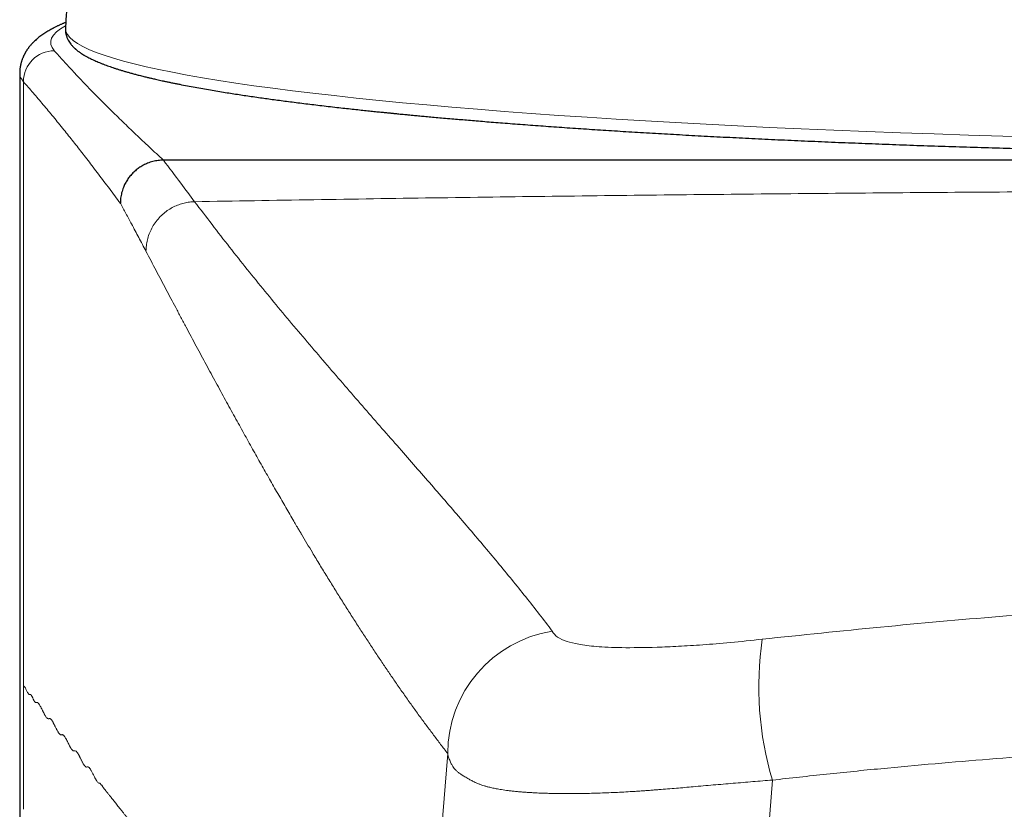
# Model space of a CAD drawing. Header units: millimetres. Extents: x 8 to 761, y 12 to 733.
# Tile 21 of 99: x 328 to 344, y 629 to 642. Entities that reach past the tile are written whole.
import ezdxf

# ---------------------------------------------------------------- set-up
doc = ezdxf.new("R2010")
doc.units = ezdxf.units.MM

msp = doc.modelspace()

# ---------------------------------------------------------------- linework, layer by layer
at = {"color": 7, "linetype": 'Continuous', "lineweight": 30}
for p, q in [((328.862, 641.864), (328.862, 641.864)), ((328.122, 641.135), (328.122, 542.993)), ((328.128, 641.134), (328.128, 641.135)), ((372.812, 639.73), (330.447, 639.73))]:
    msp.add_line(p, q, dxfattribs=at)
at = {"color": 252, "linetype": 'Continuous', "lineweight": 0}
for p, q in [((328.182, 640.999), (328.182, 631.217)), ((328.182, 629.231), (328.182, 631.217)), ((334.501, 623.229), (335.046, 630.134)), ((340.299, 629.703), (339.572, 620.492))]:
    msp.add_line(p, q, dxfattribs=at)
at = {"color": 252, "linetype": 'Continuous', "lineweight": 0, "flags": 128}
msp.add_lwpolyline([(328.862, 641.864), (328.862, 641.856), (328.869, 641.808), (328.893, 641.76), (328.932, 641.711), (328.986, 641.663), (329.056, 641.615), (329.142, 641.568), (329.243, 641.52), (329.359, 641.473), (329.491, 641.426), (329.637, 641.379), (329.799, 641.333), (329.976, 641.286), (330.167, 641.241), (330.374, 641.195), (330.595, 641.151), (330.83, 641.106), (331.079, 641.062), (331.343, 641.019), (331.621, 640.976), (331.912, 640.934), (332.217, 640.893), (332.535, 640.852), (332.866, 640.812), (333.21, 640.773), (333.566, 640.734), (333.935, 640.696), (334.317, 640.659), (334.71, 640.623), (335.114, 640.587), (335.53, 640.553), (335.957, 640.519), (336.395, 640.486), (336.843, 640.454), (337.301, 640.423), (337.769, 640.394), (338.247, 640.365), (338.733, 640.337), (339.229, 640.31), (339.733, 640.284), (340.245, 640.26), (340.765, 640.236), (341.293, 640.214), (341.828, 640.192), (342.369, 640.172), (342.916, 640.153), (343.47, 640.135), (344.029, 640.118), (344.594, 640.103)], dxfattribs=at)
at = {"color": 252, "linetype": 'Continuous', "lineweight": 0}
for centre, radius, start, end in [((328.684, 640.998), 0.502, 90.3654, 179.9504), ((337.055, 630.129), 2.009, 99.0609, 179.8714), ((345.36, 631.212), 5.281, 171.6103, 196.6041)]:
    msp.add_arc(centre, radius, start, end, dxfattribs=at)
msp.add_ellipse((351.629, 641.634), major_axis=(23.007, 0), ratio=0.080972, start_param=2.996889, end_param=3.213189, dxfattribs=at)
at = {"color": 7, "linetype": 'Continuous', "lineweight": 30}
for points, knots in [([(328.992, 643.36), (328.982, 643.275), (328.962, 643.1), (328.934, 642.834), (328.91, 642.562), (328.888, 642.29), (328.873, 642.057), (328.865, 641.915), (328.862, 641.864)], [0, 0, 0, 0, 0.171079, 0.352746, 0.534408, 0.716062, 0.897707, 1, 1, 1, 1]), ([(328.867, 641.958), (328.863, 641.956), (328.853, 641.952), (328.838, 641.946), (328.82, 641.938), (328.802, 641.93), (328.783, 641.922), (328.764, 641.913), (328.745, 641.904), (328.725, 641.895), (328.705, 641.885), (328.686, 641.875), (328.671, 641.867), (328.659, 641.861), (328.65, 641.856), (328.639, 641.851), (328.62, 641.84), (328.593, 641.825), (328.56, 641.805), (328.528, 641.785), (328.496, 641.764), (328.465, 641.742), (328.436, 641.72), (328.41, 641.699), (328.387, 641.679), (328.367, 641.66), (328.351, 641.645), (328.34, 641.635), (328.331, 641.625), (328.323, 641.617), (328.313, 641.605), (328.3, 641.591), (328.288, 641.577), (328.279, 641.565), (328.271, 641.555), (328.261, 641.543), (328.251, 641.528), (328.24, 641.513), (328.231, 641.499), (328.224, 641.487), (328.217, 641.476), (328.212, 641.466), (328.206, 641.456), (328.2, 641.445), (328.194, 641.434), (328.189, 641.422), (328.182, 641.408), (328.175, 641.392), (328.168, 641.374), (328.161, 641.356), (328.155, 641.34), (328.151, 641.327), (328.148, 641.316), (328.145, 641.306), (328.142, 641.295), (328.14, 641.283), (328.137, 641.272), (328.134, 641.259), (328.131, 641.243), (328.128, 641.223), (328.125, 641.197), (328.123, 641.167), (328.123, 641.146), (328.122, 641.134)], [0, 0, 0, 0, 0.010488, 0.028559, 0.045362, 0.062915, 0.081534, 0.101201, 0.120939, 0.140184, 0.162134, 0.18272, 0.201138, 0.210975, 0.220324, 0.231172, 0.243926, 0.28473, 0.320369, 0.35576, 0.39358, 0.430466, 0.467347, 0.495269, 0.524557, 0.554997, 0.569687, 0.583336, 0.59541, 0.605909, 0.614843, 0.635225, 0.65472, 0.66279, 0.673164, 0.685943, 0.701129, 0.716743, 0.730368, 0.741435, 0.750223, 0.758912, 0.767963, 0.777378, 0.786328, 0.795984, 0.807165, 0.819895, 0.834174, 0.84852, 0.860499, 0.870074, 0.877248, 0.883684, 0.891502, 0.900709, 0.907546, 0.915566, 0.926275, 0.939747, 0.956817, 0.976905, 1, 1, 1, 1]), ([(328.862, 641.864), (328.861, 641.857), (328.861, 641.844), (328.862, 641.825), (328.863, 641.809), (328.865, 641.796), (328.866, 641.785), (328.868, 641.776), (328.87, 641.768), (328.872, 641.761), (328.875, 641.747), (328.882, 641.726), (328.893, 641.698), (328.908, 641.667), (328.927, 641.637), (328.945, 641.611), (328.962, 641.591), (328.976, 641.575), (328.99, 641.56), (329.003, 641.547), (329.015, 641.536), (329.025, 641.527), (329.034, 641.519), (329.044, 641.511), (329.054, 641.503), (329.065, 641.494), (329.078, 641.485), (329.091, 641.475), (329.104, 641.466), (329.117, 641.457), (329.129, 641.45), (329.14, 641.443), (329.15, 641.436), (329.16, 641.43), (329.173, 641.423), (329.191, 641.412), (329.214, 641.4), (329.24, 641.386), (329.27, 641.371), (329.302, 641.355), (329.337, 641.339), (329.373, 641.323), (329.412, 641.307), (329.454, 641.29), (329.498, 641.273), (329.541, 641.257), (329.584, 641.242), (329.627, 641.227), (329.673, 641.212), (329.721, 641.197), (329.771, 641.181), (329.823, 641.166), (329.877, 641.151), (329.934, 641.135), (329.993, 641.119), (330.047, 641.105), (330.093, 641.093), (330.129, 641.084), (330.161, 641.076), (330.19, 641.069), (330.217, 641.063), (330.243, 641.056), (330.272, 641.05), (330.304, 641.042), (330.341, 641.034), (330.382, 641.025), (330.429, 641.014), (330.48, 641.003), (330.535, 640.992), (330.593, 640.98), (330.651, 640.968), (330.731, 640.952), (330.833, 640.932), (330.957, 640.909), (331.081, 640.887), (331.204, 640.865), (331.326, 640.845), (331.444, 640.826), (331.559, 640.808), (331.67, 640.79), (331.782, 640.774), (331.897, 640.757), (332.047, 640.735), (332.237, 640.709), (332.471, 640.678), (332.718, 640.647), (332.979, 640.615), (333.202, 640.589), (333.378, 640.57), (333.5, 640.556), (333.616, 640.544), (333.725, 640.532), (333.827, 640.521), (333.905, 640.513), (333.963, 640.508), (334, 640.504), (334.036, 640.5), (334.07, 640.497), (334.099, 640.494), (334.122, 640.492), (334.137, 640.49), (334.147, 640.489), (334.153, 640.488), (334.158, 640.488), (334.169, 640.487), (334.188, 640.485), (334.218, 640.482), (334.256, 640.478), (334.302, 640.474), (334.357, 640.469), (334.42, 640.463), (334.492, 640.456), (334.576, 640.448), (334.67, 640.439), (334.774, 640.43), (334.889, 640.419), (335.014, 640.408), (335.139, 640.397), (335.262, 640.387), (335.383, 640.377), (335.511, 640.366), (335.646, 640.355), (335.788, 640.343), (335.992, 640.327), (336.259, 640.307), (336.593, 640.282), (336.937, 640.258), (337.29, 640.234), (337.652, 640.21), (338.024, 640.187), (338.406, 640.164), (338.797, 640.142), (339.198, 640.12), (339.606, 640.099), (340.021, 640.078), (340.443, 640.058), (340.874, 640.039), (341.308, 640.02), (341.746, 640.003), (342.187, 639.986), (342.636, 639.969), (343.094, 639.954), (343.559, 639.939), (344.023, 639.925), (344.485, 639.912), (344.945, 639.9), (345.411, 639.889), (345.884, 639.878), (346.373, 639.868), (346.878, 639.859), (347.399, 639.85), (347.927, 639.843), (348.461, 639.836), (349.001, 639.831), (349.535, 639.826), (350.059, 639.823), (350.57, 639.82), (351.079, 639.819), (351.584, 639.818), (352.096, 639.819), (352.613, 639.82), (353.136, 639.822), (353.655, 639.826), (354.168, 639.83), (354.676, 639.835), (355.169, 639.841), (355.646, 639.847), (356.109, 639.855), (356.567, 639.862), (357.019, 639.871), (357.473, 639.88), (357.931, 639.891), (358.391, 639.902), (358.844, 639.914), (359.29, 639.927), (359.728, 639.94), (360.185, 639.954), (360.659, 639.971), (361.147, 639.988), (361.626, 640.007), (362.086, 640.026), (362.529, 640.045), (362.954, 640.065), (363.369, 640.085), (363.775, 640.105), (364.171, 640.126), (364.549, 640.147), (364.908, 640.168), (365.246, 640.188), (365.571, 640.208), (365.882, 640.228), (366.181, 640.248), (366.466, 640.268), (366.739, 640.288), (367.001, 640.307), (367.25, 640.326), (367.486, 640.345), (367.71, 640.363), (367.922, 640.38), (368.123, 640.398), (368.328, 640.416), (368.537, 640.434), (368.75, 640.454), (368.9, 640.468), (368.989, 640.477), (369.019, 640.48), (369.045, 640.482), (369.064, 640.484), (369.078, 640.486), (369.089, 640.487), (369.099, 640.488), (369.115, 640.489), (369.14, 640.492), (369.175, 640.495), (369.218, 640.5), (369.269, 640.505), (369.328, 640.511), (369.395, 640.518), (369.471, 640.526), (369.554, 640.534), (369.644, 640.544), (369.74, 640.554), (369.843, 640.565), (369.952, 640.578), (370.059, 640.59), (370.164, 640.602), (370.264, 640.613), (370.368, 640.626), (370.474, 640.639), (370.59, 640.653), (370.713, 640.669), (370.842, 640.685), (370.982, 640.704), (371.133, 640.724), (371.291, 640.746), (371.439, 640.768), (371.576, 640.788), (371.705, 640.808), (371.823, 640.827), (371.93, 640.845), (372.028, 640.861), (372.118, 640.876), (372.202, 640.891), (372.28, 640.905), (372.351, 640.918), (372.417, 640.931), (372.476, 640.942), (372.531, 640.953), (372.596, 640.965), (372.673, 640.981), (372.751, 640.997), (372.816, 641.011), (372.869, 641.023), (372.921, 641.035), (372.973, 641.046), (373.024, 641.058), (373.073, 641.07), (373.116, 641.081), (373.153, 641.09), (373.187, 641.098), (373.222, 641.107), (373.257, 641.117), (373.293, 641.126), (373.327, 641.135), (373.364, 641.146), (373.412, 641.159), (373.47, 641.176), (373.538, 641.197), (373.593, 641.214), (373.633, 641.228), (373.661, 641.237), (373.688, 641.247), (373.714, 641.256), (373.739, 641.265), (373.761, 641.273), (373.781, 641.281), (373.798, 641.287), (373.813, 641.293), (373.826, 641.299), (373.84, 641.304), (373.853, 641.31), (373.867, 641.315), (373.881, 641.321), (373.895, 641.327), (373.909, 641.334), (373.926, 641.341), (373.946, 641.35), (373.967, 641.36), (373.991, 641.372), (374.015, 641.384), (374.038, 641.396), (374.059, 641.407), (374.081, 641.42), (374.102, 641.433), (374.125, 641.446), (374.146, 641.46), (374.163, 641.472), (374.176, 641.481), (374.185, 641.488), (374.194, 641.495), (374.202, 641.501), (374.21, 641.507), (374.218, 641.514), (374.226, 641.521), (374.236, 641.529), (374.247, 641.539), (374.258, 641.549), (374.269, 641.56), (374.282, 641.574), (374.297, 641.59), (374.312, 641.609), (374.326, 641.628), (374.337, 641.646), (374.348, 641.664), (374.358, 641.682), (374.366, 641.699), (374.372, 641.714), (374.377, 641.726), (374.381, 641.739), (374.385, 641.752), (374.388, 641.764), (374.39, 641.776), (374.393, 641.789), (374.395, 641.804), (374.397, 641.822), (374.398, 641.842), (374.397, 641.856), (374.397, 641.864)], [0, 0, 0, 0, 0.001584, 0.00298, 0.004188, 0.005209, 0.006042, 0.00668, 0.007254, 0.007834, 0.008421, 0.010574, 0.012849, 0.015708, 0.018628, 0.021639, 0.023497, 0.025287, 0.026949, 0.028484, 0.029936, 0.030853, 0.03175, 0.032729, 0.033819, 0.035021, 0.036333, 0.03769, 0.039043, 0.040287, 0.041422, 0.042449, 0.043368, 0.044191, 0.045021, 0.046848, 0.048799, 0.050886, 0.053273, 0.055782, 0.058322, 0.060885, 0.063471, 0.066451, 0.069273, 0.071923, 0.074402, 0.076883, 0.079486, 0.08221, 0.084812, 0.087483, 0.090212, 0.092999, 0.095845, 0.098704, 0.100462, 0.102056, 0.103486, 0.104752, 0.105854, 0.106908, 0.108115, 0.109476, 0.110989, 0.112692, 0.114554, 0.116575, 0.118756, 0.120985, 0.123183, 0.125349, 0.129829, 0.134167, 0.138363, 0.142417, 0.146329, 0.1501, 0.153525, 0.156825, 0.160106, 0.163431, 0.1668, 0.172929, 0.1792, 0.185613, 0.19217, 0.198868, 0.201939, 0.204824, 0.207522, 0.210033, 0.212358, 0.214496, 0.215377, 0.216223, 0.217032, 0.217804, 0.218466, 0.218973, 0.219308, 0.219504, 0.219599, 0.219707, 0.219835, 0.220324, 0.220988, 0.221826, 0.222839, 0.224026, 0.225387, 0.226923, 0.228739, 0.230749, 0.232955, 0.235356, 0.237953, 0.240745, 0.243075, 0.245526, 0.248098, 0.250791, 0.253603, 0.256504, 0.262772, 0.269104, 0.275502, 0.281964, 0.288491, 0.295082, 0.301738, 0.308459, 0.315245, 0.322096, 0.328887, 0.33574, 0.342656, 0.349635, 0.356423, 0.363268, 0.370172, 0.377134, 0.384154, 0.391232, 0.397959, 0.404737, 0.411567, 0.418449, 0.425382, 0.432792, 0.44026, 0.447786, 0.45537, 0.463013, 0.470711, 0.477955, 0.485148, 0.49229, 0.499382, 0.506422, 0.513833, 0.521188, 0.528485, 0.535725, 0.542907, 0.550033, 0.556699, 0.563314, 0.569878, 0.576392, 0.582854, 0.589653, 0.596394, 0.603079, 0.609706, 0.616276, 0.622788, 0.630391, 0.637914, 0.645357, 0.652721, 0.659646, 0.666499, 0.67328, 0.679989, 0.686627, 0.693192, 0.699255, 0.705162, 0.710911, 0.716502, 0.721937, 0.727214, 0.732333, 0.737296, 0.742101, 0.746748, 0.75116, 0.755419, 0.759527, 0.763483, 0.768111, 0.772651, 0.777106, 0.777833, 0.778519, 0.77908, 0.779515, 0.779822, 0.78001, 0.780217, 0.780498, 0.781086, 0.781856, 0.782807, 0.783939, 0.785277, 0.786804, 0.788518, 0.79042, 0.79251, 0.794745, 0.797161, 0.799758, 0.802537, 0.80489, 0.80736, 0.809945, 0.812645, 0.815359, 0.818834, 0.82222, 0.825517, 0.830127, 0.834551, 0.838789, 0.842839, 0.846704, 0.850381, 0.853678, 0.856808, 0.859773, 0.862572, 0.865205, 0.867672, 0.869973, 0.872108, 0.874077, 0.87588, 0.879283, 0.882757, 0.884836, 0.88694, 0.889068, 0.891221, 0.893399, 0.895535, 0.897557, 0.899038, 0.900477, 0.902072, 0.90386, 0.905402, 0.907064, 0.908845, 0.910747, 0.914169, 0.917785, 0.921595, 0.923145, 0.924725, 0.926335, 0.927967, 0.929497, 0.930883, 0.932126, 0.933226, 0.934181, 0.935049, 0.935948, 0.93688, 0.937789, 0.938728, 0.939697, 0.940718, 0.941858, 0.943328, 0.94496, 0.946756, 0.948713, 0.95065, 0.952421, 0.95403, 0.956126, 0.958158, 0.960126, 0.962, 0.962992, 0.963923, 0.964794, 0.965604, 0.966355, 0.967103, 0.967968, 0.969059, 0.970296, 0.971663, 0.973037, 0.974394, 0.976559, 0.978621, 0.980503, 0.982217, 0.983895, 0.985579, 0.987332, 0.988317, 0.989361, 0.990452, 0.991479, 0.992417, 0.993286, 0.994246, 0.995396, 0.996739, 0.998274, 1, 1, 1, 1]), ([(330.446, 639.73), (330.418, 639.729), (330.361, 639.726), (330.275, 639.709), (330.196, 639.683), (330.126, 639.651), (330.064, 639.615), (330.007, 639.572), (329.953, 639.524), (329.905, 639.47), (329.863, 639.413), (329.827, 639.351), (329.795, 639.281), (329.77, 639.203), (329.753, 639.117), (329.751, 639.06), (329.75, 639.032)], [0, 0, 0, 0, 0.076821, 0.156964, 0.239977, 0.303798, 0.368624, 0.434137, 0.5, 0.565863, 0.631376, 0.696202, 0.760023, 0.843036, 0.923179, 1, 1, 1, 1])]:
    msp.add_open_spline(points, degree=3, knots=knots, dxfattribs=at)
at = {"color": 252, "linetype": 'Continuous', "lineweight": 0}
for points, knots in [([(328.681, 641.5), (328.706, 641.472), (328.756, 641.415), (328.834, 641.33), (328.913, 641.244), (328.994, 641.156), (329.077, 641.068), (329.16, 640.981), (329.243, 640.895), (329.327, 640.809), (329.412, 640.723), (329.498, 640.636), (329.59, 640.545), (329.687, 640.449), (329.79, 640.349), (329.894, 640.248), (330.001, 640.147), (330.11, 640.044), (330.22, 639.94), (330.333, 639.835), (330.41, 639.765), (330.448, 639.73)], [0, 0, 0, 0, 0.047745, 0.095989, 0.144732, 0.193972, 0.243712, 0.29395, 0.341774, 0.390041, 0.438752, 0.487906, 0.537504, 0.593382, 0.649813, 0.706796, 0.764332, 0.82242, 0.881061, 0.940254, 1, 1, 1, 1]), ([(328.182, 640.999), (328.159, 641.029), (328.123, 641.074), (328.127, 641.119), (328.128, 641.134)], [0, 0, 0, 0, 0.662041, 1, 1, 1, 1]), ([(329.75, 639.031), (329.72, 639.072), (329.661, 639.152), (329.573, 639.27), (329.485, 639.387), (329.399, 639.502), (329.313, 639.614), (329.229, 639.723), (329.148, 639.828), (329.069, 639.929), (328.991, 640.028), (328.914, 640.125), (328.834, 640.225), (328.752, 640.326), (328.668, 640.428), (328.585, 640.529), (328.503, 640.627), (328.421, 640.723), (328.341, 640.817), (328.261, 640.909), (328.208, 640.969), (328.182, 640.999)], [0, 0, 0, 0, 0.0567427, 0.1129914, 0.1687463, 0.2240074, 0.2787747, 0.3330482, 0.3837681, 0.4340492, 0.4838914, 0.5332948, 0.5822594, 0.6363893, 0.6899727, 0.7430097, 0.7955003, 0.8474446, 0.8988426, 0.9496944, 1, 1, 1, 1]), ([(330.446, 639.73), (330.54, 639.606), (330.709, 639.385), (330.877, 639.158), (330.952, 639.058)], [0, 0, 0, 0, 0.560011, 1, 1, 1, 1]), ([(330.954, 639.058), (332.24, 639.08), (334.81, 639.122), (338.668, 639.17), (342.528, 639.206), (346.389, 639.23), (350.251, 639.241), (354.04, 639.239), (357.755, 639.226), (361.395, 639.201), (365.034, 639.165), (368.672, 639.119), (371.095, 639.078), (372.307, 639.058)], [0, 0, 0, 0, 0.0932332, 0.1865283, 0.2798711, 0.3732472, 0.4666426, 0.560043, 0.6480982, 0.7361334, 0.8241367, 0.9120962, 1, 1, 1, 1]), ([(330.165, 638.257), (330.126, 638.331), (330.048, 638.479), (329.94, 638.682), (329.841, 638.866), (329.78, 638.977), (329.75, 639.032)], [0, 0, 0, 0, 0.282054, 0.56251, 0.781748, 1, 1, 1, 1]), ([(330.165, 638.257), (330.166, 638.287), (330.169, 638.349), (330.186, 638.443), (330.215, 638.537), (330.256, 638.629), (330.31, 638.717), (330.376, 638.799), (330.449, 638.869), (330.528, 638.928), (330.61, 638.975), (330.695, 639.011), (330.781, 639.037), (330.867, 639.054), (330.924, 639.057), (330.952, 639.058)], [0, 0, 0, 0, 0.073833, 0.150677, 0.230147, 0.311746, 0.39489, 0.478915, 0.56312, 0.639864, 0.715628, 0.789922, 0.862312, 0.932434, 1, 1, 1, 1]), ([(330.952, 639.058), (331.14, 638.812), (331.515, 638.318), (332.089, 637.607), (332.666, 636.915), (333.241, 636.244), (333.809, 635.59), (334.357, 634.966), (334.88, 634.367), (335.377, 633.791), (335.855, 633.224), (336.313, 632.665), (336.597, 632.297), (336.738, 632.113)], [0, 0, 0, 0, 0.09333, 0.186662, 0.279995, 0.37333, 0.466664, 0.559992, 0.647972, 0.735949, 0.823937, 0.911949, 1, 1, 1, 1]), ([(335.046, 630.134), (335.008, 630.182), (334.932, 630.28), (334.817, 630.432), (334.702, 630.587), (334.585, 630.745), (334.468, 630.908), (334.349, 631.075), (334.233, 631.241), (334.12, 631.406), (334.009, 631.569), (333.897, 631.736), (333.785, 631.905), (333.672, 632.079), (333.557, 632.255), (333.443, 632.435), (333.327, 632.618), (333.211, 632.805), (333.094, 632.994), (332.976, 633.187), (332.867, 633.367), (332.769, 633.531), (332.707, 633.635), (332.672, 633.695), (332.663, 633.71), (332.654, 633.725), (332.645, 633.74), (332.637, 633.754), (332.629, 633.768), (332.621, 633.78), (332.615, 633.792), (332.608, 633.802), (332.589, 633.835), (332.55, 633.901), (332.491, 634.002), (332.426, 634.114), (332.361, 634.227), (332.295, 634.341), (332.229, 634.456), (332.162, 634.573), (332.095, 634.693), (332.026, 634.813), (331.958, 634.935), (331.889, 635.058), (331.819, 635.184), (331.748, 635.312), (331.675, 635.443), (331.601, 635.577), (331.526, 635.713), (331.451, 635.851), (331.374, 635.991), (331.297, 636.133), (331.218, 636.277), (331.139, 636.424), (331.059, 636.572), (330.978, 636.723), (330.896, 636.876), (330.813, 637.03), (330.73, 637.187), (330.648, 637.342), (330.567, 637.494), (330.488, 637.643), (330.409, 637.794), (330.328, 637.946), (330.247, 638.101), (330.193, 638.205), (330.165, 638.257)], [0, 0, 0, 0, 0.023295, 0.046779, 0.070452, 0.094314, 0.118366, 0.142607, 0.167037, 0.189598, 0.212319, 0.235198, 0.258238, 0.281436, 0.304794, 0.328312, 0.351989, 0.375825, 0.399822, 0.423978, 0.448293, 0.46637, 0.484534, 0.486329, 0.488125, 0.489922, 0.49172, 0.4936, 0.495126, 0.496631, 0.498056, 0.499341, 0.500448, 0.510047, 0.523197, 0.536538, 0.550069, 0.563403, 0.576916, 0.590609, 0.604481, 0.618534, 0.63251, 0.64666, 0.660984, 0.67548, 0.690452, 0.705604, 0.720937, 0.73645, 0.752144, 0.768018, 0.784073, 0.800309, 0.816725, 0.833322, 0.850099, 0.867057, 0.884196, 0.901515, 0.91755, 0.933736, 0.950075, 0.966565, 0.983206, 1, 1, 1, 1]), ([(340.135, 631.982), (341.411, 632.115), (343.953, 632.378), (347.793, 632.591), (351.629, 632.667), (355.466, 632.591), (359.306, 632.378), (361.848, 632.115), (363.123, 631.982)], [0, 0, 0, 0, 0.167672, 0.334139, 0.5, 0.665861, 0.832328, 1, 1, 1, 1]), ([(336.738, 632.113), (336.759, 632.079), (336.796, 632.016), (336.959, 631.948), (337.158, 631.896), (337.442, 631.86), (337.852, 631.841), (338.319, 631.847), (338.775, 631.866), (339.169, 631.89), (339.62, 631.926), (339.961, 631.963), (340.135, 631.982)], [0, 0, 0, 0, 0.144993, 0.266455, 0.370062, 0.480009, 0.600313, 0.727822, 0.793582, 0.860361, 0.928564, 1, 1, 1, 1]), ([(331.48, 627.048), (331.173, 627.438), (330.73, 627.998), (330.268, 628.582), (330.106, 628.787), (330.078, 628.822), (330.066, 628.836), (330.062, 628.842), (330.056, 628.849), (330.051, 628.856), (330.046, 628.863), (330.028, 628.885), (329.998, 628.922), (329.958, 628.974), (329.92, 629.021), (329.885, 629.065), (329.853, 629.106), (329.822, 629.145), (329.793, 629.182), (329.764, 629.218), (329.737, 629.251), (329.712, 629.283), (329.688, 629.314), (329.665, 629.343), (329.643, 629.37), (329.623, 629.395), (329.603, 629.419), (329.585, 629.442), (329.569, 629.462), (329.553, 629.482), (329.542, 629.495), (329.536, 629.503), (329.533, 629.507), (329.529, 629.511), (329.526, 629.515), (329.523, 629.519), (329.519, 629.524), (329.514, 629.531), (329.506, 629.54), (329.498, 629.551), (329.489, 629.562), (329.481, 629.572), (329.475, 629.58), (329.471, 629.586), (329.468, 629.59), (329.467, 629.592), (329.466, 629.593), (329.464, 629.598), (329.462, 629.604), (329.458, 629.611), (329.454, 629.617), (329.449, 629.623), (329.442, 629.62), (329.434, 629.633), (329.427, 629.646), (329.42, 629.657), (329.412, 629.652), (329.4, 629.655), (329.385, 629.666), (329.374, 629.679), (329.368, 629.689), (329.366, 629.692), (329.363, 629.696), (329.361, 629.699), (329.359, 629.703), (329.356, 629.708), (329.351, 629.717), (329.345, 629.728), (329.338, 629.742), (329.33, 629.758), (329.32, 629.779), (329.308, 629.802), (329.296, 629.827), (329.285, 629.847), (329.275, 629.864), (329.266, 629.879), (329.258, 629.891), (329.25, 629.901), (329.243, 629.907), (329.237, 629.912), (329.232, 629.915), (329.226, 629.916), (329.221, 629.917), (329.216, 629.917), (329.209, 629.914), (329.199, 629.914), (329.189, 629.919), (329.18, 629.926), (329.173, 629.934), (329.166, 629.944), (329.158, 629.955), (329.15, 629.968), (329.141, 629.984), (329.133, 629.999), (329.125, 630.016), (329.117, 630.032), (329.109, 630.048), (329.101, 630.063), (329.094, 630.077), (329.088, 630.089), (329.082, 630.1), (329.076, 630.112), (329.069, 630.126), (329.059, 630.142), (329.047, 630.158), (329.034, 630.17), (329.022, 630.177), (329.011, 630.178), (329, 630.173), (328.988, 630.176), (328.976, 630.184), (328.967, 630.194), (328.961, 630.203), (328.958, 630.207), (328.954, 630.211), (328.951, 630.216), (328.949, 630.22), (328.947, 630.223), (328.945, 630.226), (328.942, 630.232), (328.937, 630.241), (328.931, 630.253), (328.924, 630.266), (328.917, 630.281), (328.91, 630.295), (328.903, 630.309), (328.895, 630.325), (328.888, 630.339), (328.881, 630.352), (328.876, 630.363), (328.87, 630.374), (328.863, 630.386), (328.854, 630.4), (328.844, 630.415), (328.835, 630.425), (328.826, 630.433), (328.817, 630.438), (328.808, 630.439), (328.799, 630.436), (328.79, 630.434), (328.781, 630.437), (328.772, 630.443), (328.764, 630.451), (328.755, 630.462), (328.746, 630.475), (328.737, 630.491), (328.728, 630.507), (328.719, 630.523), (328.711, 630.54), (328.702, 630.558), (328.693, 630.577), (328.684, 630.593), (328.677, 630.608), (328.671, 630.62), (328.665, 630.631), (328.661, 630.639), (328.658, 630.645), (328.656, 630.648), (328.655, 630.65), (328.654, 630.652), (328.652, 630.654), (328.65, 630.658), (328.644, 630.667), (328.635, 630.68), (328.622, 630.692), (328.611, 630.698), (328.601, 630.7), (328.591, 630.696), (328.58, 630.695), (328.567, 630.702), (328.552, 630.717), (328.541, 630.733), (328.536, 630.742), (328.535, 630.744), (328.534, 630.745), (328.533, 630.747), (328.532, 630.748), (328.531, 630.751), (328.529, 630.755), (328.524, 630.763), (328.519, 630.774), (328.512, 630.788), (328.505, 630.802), (328.498, 630.815), (328.491, 630.83), (328.483, 630.846), (328.475, 630.862), (328.466, 630.88), (328.455, 630.901), (328.444, 630.919), (328.436, 630.931), (328.43, 630.939), (328.424, 630.945), (328.419, 630.951), (328.413, 630.955), (328.407, 630.958), (328.4, 630.96), (328.393, 630.96), (328.385, 630.956), (328.379, 630.958), (328.375, 630.96), (328.373, 630.962), (328.37, 630.964), (328.368, 630.967), (328.365, 630.971), (328.363, 630.974), (328.36, 630.978), (328.358, 630.981), (328.356, 630.985), (328.353, 630.991), (328.349, 630.999), (328.344, 631.009), (328.339, 631.02), (328.333, 631.032), (328.327, 631.044), (328.321, 631.056), (328.315, 631.066), (328.308, 631.076), (328.303, 631.083), (328.297, 631.088), (328.291, 631.09), (328.285, 631.088), (328.278, 631.087), (328.271, 631.091), (328.262, 631.1), (328.254, 631.114), (328.244, 631.132), (328.234, 631.154), (328.225, 631.173), (328.217, 631.187), (328.211, 631.199), (328.204, 631.209), (328.197, 631.217), (328.189, 631.221), (328.184, 631.219), (328.182, 631.219)], [0, 0, 0, 0, 0.279711, 0.402783, 0.419765, 0.427237, 0.428276, 0.429918, 0.431553, 0.43318, 0.4348, 0.436413, 0.449225, 0.461545, 0.473374, 0.48352, 0.493274, 0.502637, 0.511607, 0.520186, 0.528372, 0.536088, 0.543419, 0.550367, 0.556932, 0.563112, 0.568909, 0.574321, 0.579479, 0.584233, 0.588582, 0.589243, 0.590241, 0.591214, 0.592164, 0.59309, 0.593992, 0.596024, 0.597923, 0.600984, 0.603622, 0.605994, 0.607873, 0.609258, 0.609739, 0.610111, 0.610373, 0.610708, 0.611691, 0.612787, 0.613883, 0.615436, 0.617549, 0.619852, 0.622676, 0.624379, 0.62594, 0.630291, 0.634997, 0.639438, 0.640161, 0.640892, 0.641629, 0.642374, 0.642662, 0.643681, 0.645078, 0.646854, 0.649008, 0.65154, 0.654451, 0.658496, 0.662304, 0.665445, 0.668395, 0.671156, 0.673726, 0.676108, 0.678301, 0.679914, 0.68153, 0.683112, 0.68466, 0.686176, 0.687663, 0.69126, 0.695036, 0.697207, 0.699251, 0.701447, 0.703796, 0.706297, 0.708952, 0.711759, 0.713778, 0.716417, 0.718929, 0.721232, 0.723326, 0.725212, 0.726889, 0.728358, 0.730919, 0.733434, 0.737557, 0.741447, 0.745107, 0.748541, 0.751838, 0.755327, 0.758988, 0.762873, 0.763776, 0.764691, 0.765617, 0.766555, 0.767504, 0.767829, 0.768182, 0.769302, 0.770759, 0.772553, 0.774685, 0.777153, 0.779144, 0.78131, 0.783652, 0.786006, 0.787835, 0.789604, 0.791314, 0.792963, 0.796226, 0.799227, 0.801967, 0.804447, 0.807329, 0.810103, 0.812775, 0.815482, 0.818291, 0.821194, 0.823491, 0.825995, 0.828706, 0.831626, 0.834755, 0.836979, 0.839371, 0.84241, 0.845179, 0.847675, 0.8499, 0.851853, 0.853428, 0.854767, 0.85587, 0.856239, 0.856572, 0.856868, 0.857128, 0.857898, 0.85868, 0.862739, 0.866571, 0.869803, 0.87286, 0.875759, 0.878747, 0.883002, 0.887574, 0.892467, 0.892773, 0.892978, 0.893205, 0.893456, 0.89373, 0.894028, 0.89482, 0.895742, 0.89771, 0.900089, 0.901962, 0.90403, 0.906292, 0.908749, 0.911197, 0.913108, 0.917353, 0.921235, 0.923076, 0.924823, 0.926476, 0.928035, 0.929829, 0.931774, 0.933672, 0.93608, 0.938354, 0.940661, 0.941378, 0.942112, 0.942863, 0.943631, 0.944416, 0.945219, 0.946039, 0.946498, 0.947154, 0.948074, 0.949258, 0.950707, 0.952419, 0.954396, 0.956242, 0.95777, 0.95983, 0.961701, 0.963383, 0.965091, 0.967005, 0.968824, 0.970657, 0.973276, 0.975504, 0.978091, 0.981038, 0.984373, 0.98736, 0.989555, 0.990957, 0.993235, 0.995665, 0.997918, 1, 1, 1, 1]), ([(362.96, 629.703), (362.664, 629.736), (362.072, 629.802), (361.184, 629.891), (360.296, 629.973), (359.407, 630.046), (358.519, 630.112), (357.63, 630.17), (356.742, 630.22), (355.84, 630.262), (354.923, 630.297), (353.992, 630.324), (353.062, 630.341), (352.131, 630.35), (351.2, 630.351), (350.27, 630.342), (349.339, 630.325), (348.408, 630.299), (347.477, 630.265), (346.547, 630.221), (345.616, 630.169), (344.703, 630.11), (343.808, 630.043), (342.93, 629.97), (342.053, 629.889), (341.175, 629.801), (340.591, 629.735), (340.299, 629.703)], [0, 0, 0, 0, 0.039561, 0.079034, 0.118426, 0.157745, 0.196998, 0.236193, 0.275337, 0.314437, 0.355361, 0.396254, 0.437125, 0.477982, 0.518835, 0.559691, 0.600561, 0.641452, 0.682373, 0.723333, 0.76434, 0.805403, 0.844179, 0.88302, 0.921932, 0.960923, 1, 1, 1, 1]), ([(340.299, 629.703), (340.247, 629.699), (340.141, 629.691), (339.982, 629.678), (339.823, 629.665), (339.663, 629.651), (339.502, 629.638), (339.34, 629.624), (339.179, 629.61), (338.979, 629.592), (338.738, 629.571), (338.53, 629.554), (338.387, 629.543), (338.311, 629.537), (338.234, 629.531), (338.156, 629.526), (338.078, 629.521), (337.931, 629.512), (337.716, 629.501), (337.438, 629.49), (337.192, 629.485), (336.979, 629.484), (336.843, 629.485), (336.753, 629.487), (336.706, 629.488), (336.659, 629.489), (336.612, 629.491), (336.566, 629.492), (336.517, 629.494), (336.464, 629.497), (336.407, 629.5), (336.347, 629.504), (336.285, 629.508), (336.222, 629.513), (336.156, 629.519), (336.089, 629.526), (336.009, 629.535), (335.922, 629.548), (335.835, 629.563), (335.772, 629.575), (335.727, 629.586), (335.698, 629.593), (335.673, 629.599), (335.652, 629.605), (335.628, 629.612), (335.596, 629.623), (335.552, 629.64), (335.502, 629.661), (335.446, 629.688), (335.397, 629.714), (335.355, 629.738), (335.324, 629.757), (335.296, 629.774), (335.265, 629.793), (335.23, 629.818), (335.195, 629.847), (335.165, 629.877), (335.139, 629.907), (335.115, 629.945), (335.089, 629.995), (335.064, 630.059), (335.052, 630.107), (335.046, 630.134)], [0, 0, 0, 0, 0.017035, 0.034315, 0.051867, 0.069713, 0.087879, 0.106386, 0.125254, 0.144504, 0.177825, 0.213852, 0.223743, 0.233825, 0.244097, 0.254562, 0.265218, 0.276068, 0.31535, 0.35721, 0.401677, 0.432467, 0.464408, 0.472966, 0.481602, 0.490318, 0.499114, 0.507989, 0.516944, 0.527691, 0.539167, 0.551374, 0.564311, 0.577978, 0.592376, 0.607504, 0.623362, 0.648664, 0.670598, 0.689167, 0.698692, 0.707005, 0.714106, 0.719995, 0.724673, 0.735148, 0.748282, 0.764075, 0.782552, 0.802636, 0.816589, 0.828936, 0.839675, 0.851002, 0.868467, 0.888058, 0.90464, 0.91822, 0.933391, 0.952087, 0.974288, 1, 1, 1, 1])]:
    msp.add_open_spline(points, degree=3, knots=knots, dxfattribs=at)

doc.saveas('drawing.dxf')
